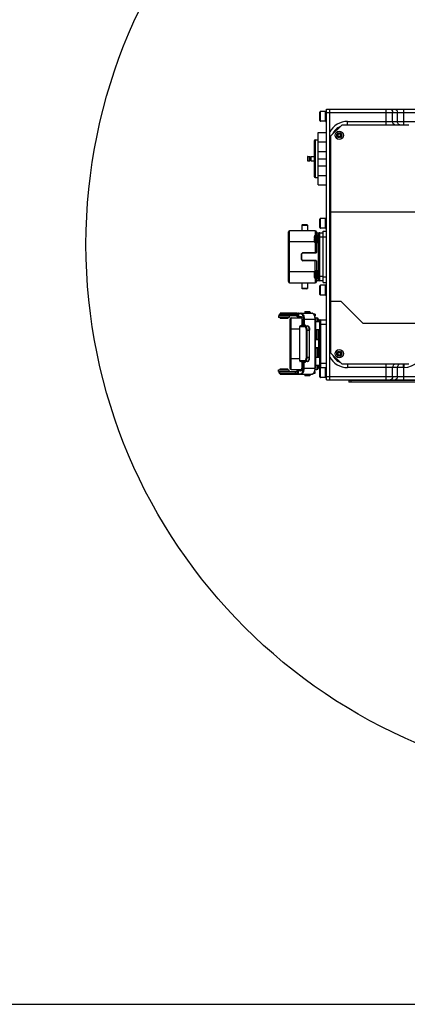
# Model space of a CAD drawing. Header units: millimetres. Extents: x 0 to 5940, y 0 to 4200.
# Tile 24 of 87: x 2174 to 2521, y 0 to 884. Entities that reach past the tile are written whole.
import ezdxf

# ---------------------------------------------------------------- set-up
doc = ezdxf.new("R2010")
doc.units = ezdxf.units.MM
doc.header["$LTSCALE"] = 326.7
doc.layers.get('0').update_dxf_attribs({"linetype": 'CONTINUOUS'})
for name, color, linetype in [('304103000015DXF_CONTINUOUS_LINE', 7, 'CONTINUOUS'), ('304105000112DXF_CONTINUOUS_LINE', 7, 'CONTINUOUS'), ('304105000157DXF_CONTINUOUS_LINE', 7, 'CONTINUOUS'), ('304106000002DXF_CONTINUOUS_LINE', 7, 'CONTINUOUS'), ('304110000210DXF_CONTINUOUS_LINE', 7, 'CONTINUOUS'), ('304110000234DXF_CONTINUOUS_LINE', 7, 'CONTINUOUS'), ('304112000076DXF_CONTINUOUS_LINE', 7, 'CONTINUOUS'), ('304204000093DXF_CONTINUOUS_LINE', 7, 'CONTINUOUS'), ('501023000017DXF_CONTINUOUS_LINE', 7, 'CONTINUOUS'), ('501023000069DXF_CONTINUOUS_LINE', 7, 'CONTINUOUS'), ('501024000002DXF_CONTINUOUS_LINE', 7, 'CONTINUOUS'), ('604006000002DXF_CONTINUOUS_LINE', 7, 'CONTINUOUS'), ('627001000012DXF_CONTINUOUS_LINE', 7, 'CONTINUOUS'), ('LAY0001', 7, 'CONTINUOUS'), ('RB15-1-B-JSZL_DXF_FORMAT', 7, 'CONTINUOUS')]:
    doc.layers.add(name, color=color, linetype=linetype)

msp = doc.modelspace()

# ---------------------------------------------------------------- linework, layer by layer
at = {"color": 2, "linetype": 'Continuous'}
msp.add_circle((2718.902, 681.882), 486, dxfattribs=at)
at = {"layer": '304103000015DXF_CONTINUOUS_LINE', "color": 7, "linetype": 'Continuous'}
for p, q in [((2451.402, 560.382), (2451.402, 803.382)), ((2451.402, 803.382), (2605.412, 803.382)), ((2451.402, 560.382), (2544.921, 560.382))]:
    msp.add_line(p, q, dxfattribs=at)
at = {"layer": '304103000015DXF_CONTINUOUS_LINE', "color": 9, "linetype": 'Continuous'}
for p, q in [((2451.402, 800.382), (2605.146, 800.382)), ((2502.088, 789.382), (2502.088, 803.382)), ((2507.745, 792.382), (2507.745, 800.382)), ((2512.059, 792.382), (2512.059, 800.382)), ((2517.716, 789.382), (2517.716, 803.382)), ((2467.402, 789.382), (2467.402, 792.382)), ((2467.402, 792.382), (2567.206, 792.382)), ((2452.402, 774.381), (2451.402, 774.381)), ((2452.402, 589.382), (2451.402, 589.382)), ((2467.402, 574.382), (2467.402, 571.382)), ((2502.088, 560.382), (2502.088, 574.382)), ((2517.663, 574.384), (2517.716, 571.384)), ((2517.214, 571.382), (2467.402, 571.382)), ((2507.745, 563.382), (2507.745, 571.382)), ((2512.059, 563.382), (2512.059, 571.382)), ((2517.716, 560.382), (2517.716, 571.384)), ((2451.402, 563.382), (2547.817, 563.382))]:
    msp.add_line(p, q, dxfattribs=at)
msp.add_lwpolyline([(2452.402, 774.381), (2452.285, 774.382), (2451.402, 774.381)], dxfattribs=at)
for centre, radius, start, end in [((2467.402, 774.382), 18, 90, 152.736334), ((2517.402, 589.382), 18, 270.998616, 360), ((2467.402, 589.382), 18, 207.263658, 270), ((2517.214, 617.451), 46.07, 269.999946, 270.624199)]:
    msp.add_arc(centre, radius, start, end, dxfattribs=at)
at = {"layer": '304103000015DXF_CONTINUOUS_LINE', "color": 7, "linetype": 'Continuous'}
for centre, start, end in [((2467.402, 774.382), 115.572008, 154.428305), ((2467.402, 589.382), 205.572008, 244.428305)]:
    msp.add_arc(centre, 15, start, end, dxfattribs=at)
at = {"layer": '304103000015DXF_CONTINUOUS_LINE', "color": 9, "linetype": 'Continuous'}
for points, knots in [([(2505.624, 803.382), (2506.203, 803.382), (2507.465, 802.489), (2507.745, 801.118), (2507.745, 800.382)], [0, 0, 0, 0, 0.4402325, 1, 1, 1, 1]), ([(2509.937, 803.382), (2510.517, 803.382), (2511.778, 802.489), (2512.059, 801.118), (2512.059, 800.382)], [0, 0, 0, 0, 0.4402325, 1, 1, 1, 1]), ([(2509.866, 789.382), (2509.287, 789.382), (2508.025, 790.274), (2507.745, 791.645), (2507.745, 792.382)], [0, 0, 0, 0, 0.4402325, 1, 1, 1, 1]), ([(2514.18, 789.382), (2513.601, 789.382), (2512.339, 790.274), (2512.059, 791.645), (2512.059, 792.382)], [0, 0, 0, 0, 0.4402325, 1, 1, 1, 1]), ([(2509.866, 574.382), (2509.287, 574.382), (2508.025, 573.489), (2507.745, 572.118), (2507.745, 571.382)], [0, 0, 0, 0, 0.4402325, 1, 1, 1, 1]), ([(2514.18, 574.382), (2513.601, 574.382), (2512.339, 573.489), (2512.059, 572.118), (2512.059, 571.382)], [0, 0, 0, 0, 0.4402325, 1, 1, 1, 1]), ([(2517.402, 574.382), (2517.379, 574.382), (2517.353, 574.272), (2517.339, 574.211), (2517.33, 574.153)], [0, 0, 0, 0, 0.2821273, 1, 1, 1, 1]), ([(2517.33, 574.153), (2517.307, 574.003), (2517.226, 573.081), (2517.214, 572.155), (2517.214, 571.382)], [0, 0, 0, 0, 0.164047, 1, 1, 1, 1]), ([(2507.745, 563.382), (2507.745, 562.645), (2507.465, 561.274), (2506.203, 560.382), (2505.624, 560.382)], [0, 0, 0, 0, 0.5597675, 1, 1, 1, 1]), ([(2512.059, 563.382), (2512.059, 562.645), (2511.778, 561.274), (2510.517, 560.382), (2509.937, 560.382)], [0, 0, 0, 0, 0.5597675, 1, 1, 1, 1])]:
    msp.add_open_spline(points, degree=3, knots=knots, dxfattribs=at)
at = {"layer": '304105000112DXF_CONTINUOUS_LINE', "color": 7, "linetype": 'Continuous'}
for p, q in [((2452.402, 779.382), (2462.402, 789.382)), ((2462.402, 789.382), (2522.402, 789.382)), ((2452.402, 584.382), (2452.402, 779.382)), ((2462.402, 574.382), (2452.402, 584.382)), ((2522.402, 574.382), (2462.402, 574.382))]:
    msp.add_line(p, q, dxfattribs=at)
at = {"layer": '304105000157DXF_CONTINUOUS_LINE', "color": 7, "linetype": 'Continuous'}
for p, q in [((2448.402, 560.382), (2448.402, 803.382)), ((2448.402, 803.382), (2451.402, 803.382)), ((2451.402, 782.628), (2451.402, 803.382)), ((2451.402, 560.382), (2451.402, 581.135)), ((2448.402, 560.382), (2451.402, 560.382))]:
    msp.add_line(p, q, dxfattribs=at)
at = {"layer": '304105000157DXF_CONTINUOUS_LINE', "color": 9, "linetype": 'Continuous'}
for p, q in [((2448.402, 800.382), (2451.402, 800.382)), ((2448.402, 563.382), (2451.402, 563.382))]:
    msp.add_line(p, q, dxfattribs=at)
at = {"layer": '304106000002DXF_CONTINUOUS_LINE', "color": 7, "linetype": 'Continuous'}
for p, q in [((2414.402, 648.632), (2414.402, 693.132)), ((2438.402, 694.132), (2415.402, 694.132)), ((2439.402, 693.132), (2439.402, 690.382)), ((2439.402, 683.382), (2439.402, 674.582)), ((2426.402, 668.382), (2426.402, 673.382)), ((2427.402, 674.382), (2439.202, 674.382)), ((2439.202, 667.382), (2427.402, 667.382)), ((2439.402, 667.182), (2439.402, 658.382)), ((2415.402, 647.632), (2438.402, 647.632)), ((2439.402, 651.382), (2439.402, 648.632)), ((2415.902, 570.632), (2415.902, 615.132)), ((2416.902, 616.132), (2426.314, 616.132)), ((2438.213, 616.132), (2439.902, 616.132)), ((2440.902, 615.132), (2440.902, 612.382)), ((2440.902, 605.382), (2440.902, 596.582)), ((2440.702, 596.382), (2438.291, 596.382)), ((2438.291, 589.382), (2440.702, 589.382)), ((2440.902, 589.182), (2440.902, 580.382)), ((2416.902, 569.632), (2426.314, 569.632)), ((2438.213, 569.632), (2439.902, 569.632)), ((2440.902, 573.382), (2440.902, 570.632))]:
    msp.add_line(p, q, dxfattribs=at)
at = {"layer": '304106000002DXF_CONTINUOUS_LINE', "color": 9, "linetype": 'Continuous'}
for p, q in [((2415.402, 647.632), (2415.402, 694.132)), ((2438.402, 694.132), (2438.402, 690.382)), ((2437.713, 684.132), (2414.402, 684.132)), ((2438.402, 683.382), (2438.402, 674.382)), ((2426.202, 668.382), (2426.202, 673.382)), ((2426.202, 673.382), (2426.402, 673.382)), ((2427.402, 674.582), (2427.402, 674.382)), ((2427.402, 674.582), (2439.402, 674.582)), ((2426.202, 668.382), (2426.402, 668.382)), ((2427.402, 667.182), (2427.402, 667.382)), ((2439.402, 667.182), (2427.402, 667.182)), ((2438.402, 658.382), (2438.402, 667.382)), ((2414.402, 657.632), (2437.713, 657.632)), ((2438.402, 651.382), (2438.402, 647.632)), ((2416.902, 569.632), (2416.902, 616.132)), ((2439.902, 616.132), (2439.902, 612.382)), ((2415.902, 606.132), (2424.528, 606.132)), ((2438.291, 606.132), (2438.402, 606.132)), ((2439.902, 596.382), (2439.902, 605.382)), ((2440.902, 596.582), (2438.291, 596.582)), ((2438.291, 589.182), (2440.902, 589.182)), ((2439.902, 589.382), (2439.902, 580.382)), ((2415.902, 579.632), (2424.528, 579.632)), ((2438.291, 579.632), (2438.402, 579.632)), ((2439.902, 573.382), (2439.902, 569.632))]:
    msp.add_line(p, q, dxfattribs=at)
at = {"layer": '304106000002DXF_CONTINUOUS_LINE', "color": 7, "linetype": 'Continuous'}
for centre, radius, start, end in [((2415.402, 693.132), 1, 90, 180), ((2438.402, 693.132), 1, 0, 90), ((2427.402, 673.382), 1, 90, 180), ((2439.202, 674.582), 0.2, 270, 360), ((2427.402, 668.382), 1, 180, 270), ((2439.202, 667.182), 0.2, 0, 90), ((2415.402, 648.632), 1, 180, 270), ((2438.402, 648.632), 1, 270, 360), ((2416.902, 615.132), 1, 90, 180), ((2439.902, 615.132), 1, 0, 90), ((2440.702, 596.582), 0.2, 270, 360), ((2440.702, 589.182), 0.2, 0, 90), ((2416.902, 570.632), 1, 180, 270), ((2439.902, 570.632), 1, 270, 360)]:
    msp.add_arc(centre, radius, start, end, dxfattribs=at)
at = {"layer": '304106000002DXF_CONTINUOUS_LINE', "color": 9, "linetype": 'Continuous'}
for centre, start, end in [((2427.402, 673.382), 90, 180), ((2427.402, 668.382), 180, 270)]:
    msp.add_arc(centre, 1.2, start, end, dxfattribs=at)
at = {"layer": '304110000210DXF_CONTINUOUS_LINE', "color": 7, "linetype": 'Continuous'}
for p, q in [((2437.402, 774.882), (2437.402, 742.882)), ((2438.402, 775.882), (2440.902, 775.882)), ((2431.402, 760.382), (2431.402, 757.382)), ((2431.902, 760.882), (2433.402, 760.882)), ((2433.402, 756.882), (2433.402, 760.882)), ((2434.402, 760.382), (2433.402, 760.382)), ((2434.402, 760.882), (2434.402, 756.882)), ((2434.402, 760.882), (2437.402, 760.882)), ((2431.902, 756.882), (2433.402, 756.882)), ((2434.402, 757.382), (2433.402, 757.382)), ((2434.402, 756.882), (2437.402, 756.882)), ((2438.402, 741.882), (2440.902, 741.882))]:
    msp.add_line(p, q, dxfattribs=at)
at = {"layer": '304110000210DXF_CONTINUOUS_LINE', "color": 9, "linetype": 'Continuous'}
for p, q in [((2438.402, 775.882), (2438.402, 741.882)), ((2431.902, 760.882), (2431.902, 756.882))]:
    msp.add_line(p, q, dxfattribs=at)
at = {"layer": '304110000210DXF_CONTINUOUS_LINE', "color": 7, "linetype": 'Continuous'}
for centre, radius, start, end in [((2438.402, 774.882), 1, 90, 180), ((2431.902, 760.382), 0.5, 90, 180), ((2431.902, 757.382), 0.5, 180, 270), ((2438.402, 742.882), 1, 180, 270)]:
    msp.add_arc(centre, radius, start, end, dxfattribs=at)
at = {"layer": '304110000234DXF_CONTINUOUS_LINE', "color": 7, "linetype": 'Continuous'}
for p, q in [((2426.902, 699.732), (2426.402, 699.231)), ((2426.402, 699.232), (2431.402, 699.232)), ((2426.402, 699.231), (2426.402, 694.132)), ((2426.902, 699.732), (2430.902, 699.732)), ((2430.902, 699.732), (2431.402, 699.231)), ((2431.402, 699.231), (2431.402, 694.132)), ((2437.627, 689.453), (2437.578, 689.282)), ((2437.578, 689.282), (2437.599, 689.282)), ((2439.802, 690.382), (2438.873, 690.382)), ((2439.402, 692.382), (2445.402, 692.382)), ((2441.102, 683.382), (2441.102, 690.382)), ((2441.902, 690.382), (2441.102, 690.382)), ((2441.902, 649.882), (2441.902, 691.882)), ((2445.402, 647.882), (2445.402, 693.882)), ((2445.402, 693.882), (2448.402, 693.882)), ((2437.292, 687.482), (2437.599, 687.482)), ((2437.599, 686.282), (2437.292, 686.282)), ((2437.627, 684.31), (2437.578, 684.482)), ((2437.599, 684.482), (2437.578, 684.482)), ((2439.802, 683.382), (2438.873, 683.382)), ((2441.902, 683.382), (2441.102, 683.382)), ((2437.292, 655.482), (2437.599, 655.482)), ((2437.599, 654.282), (2437.292, 654.282)), ((2437.578, 657.282), (2437.627, 657.453)), ((2437.578, 657.282), (2437.599, 657.282)), ((2438.873, 658.382), (2439.802, 658.382)), ((2441.102, 651.382), (2441.102, 658.382)), ((2441.902, 658.382), (2441.102, 658.382)), ((2426.402, 647.632), (2426.402, 642.532)), ((2431.402, 647.632), (2431.402, 642.532)), ((2437.578, 652.482), (2437.627, 652.31)), ((2437.599, 652.482), (2437.578, 652.482)), ((2438.873, 651.382), (2439.802, 651.382)), ((2445.402, 649.382), (2439.402, 649.382)), ((2441.902, 651.382), (2441.102, 651.382)), ((2445.402, 647.882), (2448.402, 647.882)), ((2426.902, 642.032), (2426.402, 642.532)), ((2431.402, 642.532), (2426.402, 642.532)), ((2430.902, 642.032), (2426.902, 642.032)), ((2430.902, 642.032), (2431.402, 642.532))]:
    msp.add_line(p, q, dxfattribs=at)
at = {"layer": '304110000234DXF_CONTINUOUS_LINE', "color": 9, "linetype": 'Continuous'}
for p, q in [((2437.627, 689.453), (2437.627, 684.31)), ((2438.873, 690.382), (2438.873, 683.382)), ((2439.802, 690.382), (2439.802, 683.382)), ((2441.402, 690.382), (2441.402, 691.458)), ((2442.402, 649.382), (2442.402, 692.382)), ((2441.402, 658.382), (2441.402, 683.382)), ((2445.402, 688.382), (2441.902, 688.382)), ((2445.402, 688.882), (2448.402, 688.882)), ((2437.627, 652.31), (2437.627, 657.453)), ((2438.873, 651.382), (2438.873, 658.382)), ((2439.802, 651.382), (2439.802, 658.382)), ((2441.402, 650.305), (2441.402, 651.382)), ((2441.902, 653.382), (2445.402, 653.382)), ((2445.402, 652.882), (2448.402, 652.882))]:
    msp.add_line(p, q, dxfattribs=at)
at = {"layer": '304110000234DXF_CONTINUOUS_LINE', "color": 7, "linetype": 'Continuous'}
for centre, radius, start, end in [((2446.252, 686.882), 8.98, 164.49864, 176.168911), ((2438.873, 689.082), 1.3, 139.037506, 163.39845), ((2442.402, 691.882), 0.5, 90, 180), ((2446.252, 686.882), 8.98, 183.831089, 195.50136), ((2446.252, 686.882), 8.674, 176.033601, 183.966399), ((2438.873, 684.682), 1.3, 196.60155, 220.962494), ((2446.252, 654.882), 8.98, 164.49864, 176.168911), ((2446.252, 654.882), 8.98, 183.831089, 195.50136), ((2446.252, 654.882), 8.674, 176.033601, 183.966399), ((2438.873, 657.082), 1.3, 139.037528, 163.39845), ((2438.873, 652.682), 1.3, 196.60155, 220.962472), ((2442.402, 649.882), 0.5, 180, 270)]:
    msp.add_arc(centre, radius, start, end, dxfattribs=at)
at = {"layer": '304110000234DXF_CONTINUOUS_LINE', "color": 9, "linetype": 'Continuous'}
for points, knots in [([(2441.402, 691.458), (2441.402, 691.529), (2441.432, 691.78), (2441.578, 692.009), (2441.714, 692.129)], [0, 0, 0, 0, 0.2787855, 1, 1, 1, 1]), ([(2441.902, 691.882), (2441.902, 691.771), (2441.775, 691.532), (2441.527, 691.458), (2441.402, 691.458)], [0, 0, 0, 0, 0.4706394, 1, 1, 1, 1]), ([(2441.712, 649.636), (2441.668, 649.675), (2441.496, 649.855), (2441.402, 650.113), (2441.402, 650.305)], [0, 0, 0, 0, 0.2327416, 1, 1, 1, 1]), ([(2441.902, 649.882), (2441.902, 649.993), (2441.775, 650.231), (2441.527, 650.305), (2441.402, 650.305)], [0, 0, 0, 0, 0.4706398, 1, 1, 1, 1])]:
    msp.add_open_spline(points, degree=3, knots=knots, dxfattribs=at)
for points in [[(2441.714, 692.129), (2441.898, 692.289), (2442.158, 692.382), (2442.402, 692.382)], [(2442.402, 649.382), (2442.157, 649.382), (2441.896, 649.474), (2441.712, 649.636)]]:
    msp.add_open_spline(points, degree=3, dxfattribs=at)
at = {"layer": '304112000076DXF_CONTINUOUS_LINE', "color": 7, "linetype": 'Continuous'}
for p, q in [((2468.402, 559.882), (2468.402, 558.382)), ((2543.402, 559.882), (2468.402, 559.882)), ((2542.99, 558.382), (2468.402, 558.382))]:
    msp.add_line(p, q, dxfattribs=at)
at = {"layer": '304112000076DXF_CONTINUOUS_LINE', "color": 9, "linetype": 'Continuous'}
msp.add_line((2470.402, 559.882), (2470.402, 558.382), dxfattribs=at)
at = {"layer": '304204000093DXF_CONTINUOUS_LINE', "color": 7, "linetype": 'Continuous'}
for p, q in [((2405.949, 619.382), (2405.949, 617.882)), ((2405.95, 619.382), (2422.14, 619.382)), ((2406.849, 620.382), (2406.849, 619.382)), ((2407.671, 620.382), (2406.85, 620.382)), ((2422.2, 620.382), (2407.671, 620.382)), ((2422.14, 619.882), (2422.14, 617.382)), ((2422.2, 620.382), (2435.291, 620.382)), ((2429.002, 621.182), (2429.002, 620.382)), ((2429.502, 621.682), (2433.302, 621.682)), ((2433.802, 621.182), (2433.802, 620.382)), ((2435.897, 620.382), (2435.291, 620.382)), ((2435.901, 620.382), (2435.897, 620.382)), ((2435.902, 620.382), (2435.902, 620.265)), ((2438.427, 619.382), (2437.017, 619.382)), ((2438.428, 619.382), (2438.428, 617.882)), ((2405.599, 617.882), (2405.599, 616.382)), ((2420.562, 617.882), (2405.599, 617.882)), ((2415.099, 616.382), (2405.599, 616.382)), ((2406.849, 616.382), (2406.849, 615.382)), ((2413.849, 615.382), (2406.849, 615.382)), ((2413.849, 616.382), (2413.849, 615.382)), ((2415.099, 617.882), (2415.099, 616.382)), ((2422.14, 617.882), (2420.562, 617.882)), ((2422.2, 616.882), (2425.764, 616.882)), ((2426.514, 614.882), (2426.514, 609.882)), ((2438.427, 617.882), (2437.8, 617.882)), ((2438.291, 614.882), (2438.291, 570.882)), ((2440.902, 614.382), (2448.402, 614.382)), ((2442.402, 572.382), (2442.402, 613.382)), ((2424.528, 577.382), (2424.528, 608.382)), ((2425.028, 608.882), (2431.42, 608.882)), ((2433.399, 580.882), (2433.399, 604.882)), ((2431.42, 576.882), (2425.028, 576.882)), ((2426.514, 575.882), (2426.514, 570.882)), ((2405.599, 567.882), (2405.599, 569.382)), ((2405.599, 569.382), (2415.099, 569.382)), ((2405.6, 567.882), (2420.562, 567.882)), ((2405.949, 566.382), (2405.949, 567.882)), ((2405.95, 566.382), (2406.344, 566.382)), ((2406.344, 566.382), (2422.14, 566.382)), ((2406.849, 569.382), (2406.849, 570.382)), ((2406.849, 565.382), (2406.849, 566.382)), ((2406.85, 570.382), (2413.849, 570.382)), ((2413.849, 569.382), (2413.849, 570.382)), ((2415.099, 567.882), (2415.099, 569.382)), ((2420.562, 567.882), (2422.14, 567.882)), ((2422.14, 568.382), (2422.14, 565.882)), ((2425.764, 568.882), (2422.2, 568.882)), ((2437.017, 566.382), (2438.427, 566.382)), ((2437.8, 567.882), (2438.427, 567.882)), ((2438.428, 566.382), (2438.428, 567.882)), ((2440.902, 571.382), (2448.402, 571.382)), ((2406.85, 565.382), (2435.901, 565.382)), ((2429.002, 565.382), (2429.002, 564.582)), ((2433.302, 564.082), (2429.502, 564.082)), ((2433.802, 565.382), (2433.802, 564.582)), ((2435.902, 565.382), (2435.902, 565.499))]:
    msp.add_line(p, q, dxfattribs=at)
at = {"layer": '304204000093DXF_CONTINUOUS_LINE', "color": 9, "linetype": 'Continuous'}
for p, q in [((2406.344, 617.882), (2406.344, 619.382)), ((2407.671, 619.382), (2407.671, 620.382)), ((2420.562, 619.382), (2420.562, 617.882)), ((2422.14, 619.882), (2425.331, 619.882)), ((2423.367, 619.882), (2423.367, 617.382)), ((2429.002, 621.182), (2433.802, 621.182)), ((2435.897, 620.265), (2435.897, 620.382)), ((2422.14, 617.382), (2425.331, 617.382)), ((2426.581, 614.882), (2426.514, 614.882)), ((2426.514, 609.882), (2429.409, 609.882)), ((2426.581, 614.882), (2426.581, 609.882)), ((2427.831, 614.882), (2427.831, 609.882)), ((2427.831, 614.882), (2438.291, 614.882)), ((2428.514, 614.882), (2428.514, 609.882)), ((2429.409, 609.882), (2429.409, 608.882)), ((2438.041, 614.882), (2438.041, 570.882)), ((2441.402, 614.382), (2441.402, 612.382)), ((2442.402, 610.382), (2448.402, 610.382)), ((2443.402, 571.382), (2443.402, 614.382)), ((2424.528, 608.382), (2428.701, 608.382)), ((2424.669, 577.382), (2424.669, 608.382)), ((2430.18, 604.882), (2430.18, 580.882)), ((2430.18, 604.882), (2433.399, 604.882)), ((2430.845, 604.882), (2430.845, 580.882)), ((2433.111, 580.882), (2433.111, 604.882)), ((2441.402, 605.382), (2441.402, 580.382)), ((2428.701, 577.382), (2424.528, 577.382)), ((2429.409, 575.882), (2426.514, 575.882)), ((2426.581, 575.882), (2426.581, 570.882)), ((2427.831, 570.882), (2427.831, 575.882)), ((2428.514, 570.882), (2428.514, 575.882)), ((2429.409, 576.882), (2429.409, 575.882)), ((2430.18, 580.882), (2433.399, 580.882)), ((2442.402, 575.382), (2448.402, 575.382)), ((2406.344, 567.882), (2406.344, 566.382)), ((2407.671, 566.382), (2407.671, 565.382)), ((2420.562, 566.382), (2420.562, 567.882)), ((2425.331, 568.382), (2422.14, 568.382)), ((2422.14, 565.882), (2425.331, 565.882)), ((2423.367, 565.882), (2423.367, 568.382)), ((2426.581, 570.882), (2426.514, 570.882)), ((2427.831, 570.882), (2438.291, 570.882)), ((2441.402, 573.382), (2441.402, 571.382)), ((2433.802, 564.582), (2429.002, 564.582)), ((2435.897, 565.498), (2435.897, 565.382))]:
    msp.add_line(p, q, dxfattribs=at)
at = {"layer": '304204000093DXF_CONTINUOUS_LINE', "color": 7, "linetype": 'Continuous'}
for centre, radius, start, end in [((2429.502, 621.182), 0.5, 90, 180), ((2433.302, 621.182), 0.5, 0, 90), ((2425.294, 609.881), 1.221, 345.625977, 0.014919), ((2443.402, 613.382), 1, 90, 180), ((2425.028, 608.382), 0.5, 90, 180), ((2425.028, 577.382), 0.5, 180, 270), ((2443.402, 572.382), 1, 180, 270), ((2429.502, 564.582), 0.5, 180, 270), ((2433.302, 564.582), 0.5, 270, 360)]:
    msp.add_arc(centre, radius, start, end, dxfattribs=at)
at = {"layer": '304204000093DXF_CONTINUOUS_LINE', "color": 9, "linetype": 'Continuous'}
for centre, radius, start, end in [((2424.879, 616.114), 1.425, 39.683316, 42.778081), ((2425.434, 609.882), 1.147, 344.377401, 0.002123), ((2431.116, 608.279), 2.24, 162.94077, 164.418369), ((2431.112, 577.483), 2.236, 195.592941, 197.033872), ((2424.879, 569.649), 1.425, 317.222115, 320.316919)]:
    msp.add_arc(centre, radius, start, end, dxfattribs=at)
at = {"layer": '304204000093DXF_CONTINUOUS_LINE', "color": 7, "linetype": 'Continuous'}
for points, knots in [([(2422.14, 619.882), (2422.14, 620.005), (2422.145, 620.176), (2422.172, 620.32), (2422.187, 620.382), (2422.2, 620.382)], [0, 0, 0, 0, 0.7261214, 0.9228564, 1, 1, 1, 1]), ([(2435.291, 620.382), (2435.733, 620.382), (2436.693, 619.966), (2437.603, 618.629), (2438.166, 616.882), (2438.291, 615.569), (2438.291, 614.882)], [0, 0, 0, 0, 0.1955099, 0.4230215, 0.6962473, 1, 1, 1, 1]), ([(2422.2, 616.882), (2422.187, 616.882), (2422.172, 616.943), (2422.145, 617.087), (2422.14, 617.258), (2422.14, 617.382)], [0, 0, 0, 0, 0.077146, 0.2738854, 1, 1, 1, 1]), ([(2425.764, 616.882), (2425.825, 616.882), (2426.025, 616.744), (2426.408, 616.111), (2426.514, 615.401), (2426.514, 614.882)], [0, 0, 0, 0, 0.0816124, 0.2987247, 1, 1, 1, 1]), ([(2425.715, 608.882), (2425.878, 608.882), (2426.244, 609.04), (2426.426, 609.384), (2426.476, 609.578)], [0, 0, 0, 0, 0.4468443, 1, 1, 1, 1]), ([(2431.42, 608.882), (2431.737, 608.882), (2432.318, 608.596), (2432.821, 607.853), (2433.285, 606.64), (2433.399, 605.601), (2433.399, 604.882)], [0, 0, 0, 0, 0.1970921, 0.361537, 0.5525747, 1, 1, 1, 1]), ([(2425.715, 576.882), (2425.918, 576.882), (2426.376, 576.624), (2426.514, 576.139), (2426.514, 575.882)], [0, 0, 0, 0, 0.4404722, 1, 1, 1, 1]), ([(2431.42, 576.882), (2431.737, 576.882), (2432.318, 577.167), (2432.821, 577.91), (2433.285, 579.123), (2433.399, 580.162), (2433.399, 580.882)], [0, 0, 0, 0, 0.1970921, 0.361537, 0.5525747, 1, 1, 1, 1]), ([(2422.14, 568.382), (2422.14, 568.505), (2422.145, 568.676), (2422.172, 568.82), (2422.187, 568.882), (2422.2, 568.882)], [0, 0, 0, 0, 0.7261146, 0.922854, 1, 1, 1, 1]), ([(2422.2, 565.382), (2422.187, 565.382), (2422.172, 565.443), (2422.145, 565.587), (2422.14, 565.758), (2422.14, 565.882)], [0, 0, 0, 0, 0.0771436, 0.2738786, 1, 1, 1, 1]), ([(2425.764, 568.882), (2425.825, 568.882), (2426.025, 569.019), (2426.408, 569.652), (2426.514, 570.362), (2426.514, 570.882)], [0, 0, 0, 0, 0.0816124, 0.2987247, 1, 1, 1, 1]), ([(2435.291, 565.382), (2435.733, 565.382), (2436.693, 565.797), (2437.603, 567.134), (2438.166, 568.882), (2438.291, 570.194), (2438.291, 570.882)], [0, 0, 0, 0, 0.1955099, 0.4230215, 0.6962473, 1, 1, 1, 1])]:
    msp.add_open_spline(points, degree=3, knots=knots, dxfattribs=at)
at = {"layer": '304204000093DXF_CONTINUOUS_LINE', "color": 9, "linetype": 'Continuous'}
for points, knots in [([(2423.8, 620.382), (2423.687, 620.382), (2423.444, 620.257), (2423.367, 620.007), (2423.367, 619.882)], [0, 0, 0, 0, 0.4746814, 1, 1, 1, 1]), ([(2425.764, 620.382), (2425.651, 620.382), (2425.409, 620.257), (2425.331, 620.007), (2425.331, 619.882)], [0, 0, 0, 0, 0.4746814, 1, 1, 1, 1]), ([(2425.331, 619.882), (2425.675, 619.882), (2426.459, 619.508), (2427.215, 618.335), (2427.719, 616.739), (2427.831, 615.523), (2427.831, 614.882)], [0, 0, 0, 0, 0.1711389, 0.3961415, 0.6803964, 1, 1, 1, 1]), ([(2425.764, 620.382), (2426.142, 620.382), (2427.005, 619.97), (2427.836, 618.68), (2428.391, 616.924), (2428.514, 615.587), (2428.514, 614.882)], [0, 0, 0, 0, 0.1711411, 0.3961414, 0.6803928, 1, 1, 1, 1]), ([(2435.291, 620.382), (2435.668, 620.382), (2436.531, 619.97), (2437.363, 618.68), (2437.917, 616.924), (2438.041, 615.587), (2438.041, 614.882)], [0, 0, 0, 0, 0.1711411, 0.3961414, 0.6803928, 1, 1, 1, 1]), ([(2423.367, 617.382), (2423.367, 617.256), (2423.444, 617.006), (2423.687, 616.882), (2423.8, 616.882)], [0, 0, 0, 0, 0.5253186, 1, 1, 1, 1]), ([(2425.331, 617.382), (2425.331, 617.256), (2425.409, 617.006), (2425.651, 616.882), (2425.764, 616.882)], [0, 0, 0, 0, 0.5253186, 1, 1, 1, 1]), ([(2425.331, 617.382), (2425.383, 617.382), (2425.61, 617.353), (2425.807, 617.209), (2425.925, 617.081)], [0, 0, 0, 0, 0.2293981, 1, 1, 1, 1]), ([(2426.07, 616.898), (2426.155, 616.774), (2426.478, 616.149), (2426.581, 615.43), (2426.581, 614.882)], [0, 0, 0, 0, 0.2157803, 1, 1, 1, 1]), ([(2426.965, 608.882), (2427.192, 608.882), (2427.677, 609.13), (2427.831, 609.631), (2427.831, 609.882)], [0, 0, 0, 0, 0.4746843, 1, 1, 1, 1]), ([(2428.652, 609.193), (2428.629, 609.241), (2428.545, 609.461), (2428.514, 609.7), (2428.514, 609.882)], [0, 0, 0, 0, 0.2272002, 1, 1, 1, 1]), ([(2428.652, 609.193), (2428.699, 609.25), (2428.932, 609.5), (2429.197, 609.718), (2429.409, 609.882)], [0, 0, 0, 0, 0.2163266, 1, 1, 1, 1]), ([(2428.975, 608.936), (2428.998, 609.013), (2429.116, 609.34), (2429.275, 609.65), (2429.409, 609.882)], [0, 0, 0, 0, 0.2315991, 1, 1, 1, 1]), ([(2442.402, 613.382), (2442.402, 613.519), (2442.238, 613.997), (2441.759, 614.382), (2441.402, 614.382)], [0, 0, 0, 0, 0.2785261, 1, 1, 1, 1]), ([(2426.539, 609.573), (2426.486, 609.383), (2426.282, 609.033), (2425.897, 608.882), (2425.715, 608.882)], [0, 0, 0, 0, 0.52074, 1, 1, 1, 1]), ([(2428.553, 608.882), (2428.52, 608.884), (2428.441, 608.9), (2428.444, 608.983), (2428.456, 609.011)], [0, 0, 0, 0, 0.5199046, 1, 1, 1, 1]), ([(2429.154, 608.882), (2429.037, 608.882), (2428.787, 608.763), (2428.701, 608.507), (2428.701, 608.382)], [0, 0, 0, 0, 0.4826444, 1, 1, 1, 1]), ([(2428.701, 608.382), (2429.189, 608.382), (2429.812, 607.412), (2430.103, 606.189), (2430.18, 605.33), (2430.18, 604.882)], [0, 0, 0, 0, 0.3671852, 0.6629872, 1, 1, 1, 1]), ([(2429.154, 608.882), (2429.712, 608.882), (2430.423, 607.774), (2430.757, 606.376), (2430.845, 605.394), (2430.845, 604.882)], [0, 0, 0, 0, 0.3671852, 0.662981, 1, 1, 1, 1]), ([(2433.111, 604.882), (2433.111, 605.394), (2433.022, 606.376), (2432.689, 607.774), (2431.978, 608.882), (2431.42, 608.882)], [0, 0, 0, 0, 0.337019, 0.6328148, 1, 1, 1, 1]), ([(2425.715, 576.882), (2425.942, 576.882), (2426.427, 576.633), (2426.581, 576.132), (2426.581, 575.882)], [0, 0, 0, 0, 0.4746843, 1, 1, 1, 1]), ([(2426.965, 576.882), (2427.192, 576.882), (2427.677, 576.633), (2427.831, 576.132), (2427.831, 575.882)], [0, 0, 0, 0, 0.4746843, 1, 1, 1, 1]), ([(2428.652, 576.57), (2428.605, 576.594), (2428.526, 576.649), (2428.44, 576.745), (2428.45, 576.866), (2428.521, 576.879), (2428.553, 576.881)], [0, 0, 0, 0, 0.3404524, 0.6187382, 0.7959853, 1, 1, 1, 1]), ([(2428.652, 576.57), (2428.629, 576.522), (2428.545, 576.302), (2428.514, 576.063), (2428.514, 575.882)], [0, 0, 0, 0, 0.2272003, 1, 1, 1, 1]), ([(2429.409, 575.882), (2429.333, 575.94), (2429.067, 576.153), (2428.809, 576.38), (2428.652, 576.57)], [0, 0, 0, 0, 0.2782197, 1, 1, 1, 1]), ([(2430.18, 580.882), (2430.18, 580.434), (2430.103, 579.574), (2429.812, 578.351), (2429.189, 577.382), (2428.701, 577.382)], [0, 0, 0, 0, 0.3370128, 0.6328148, 1, 1, 1, 1]), ([(2429.154, 576.882), (2429.037, 576.882), (2428.787, 577), (2428.701, 577.256), (2428.701, 577.382)], [0, 0, 0, 0, 0.4826444, 1, 1, 1, 1]), ([(2429.409, 575.882), (2429.363, 575.962), (2429.195, 576.266), (2429.049, 576.584), (2428.974, 576.828)], [0, 0, 0, 0, 0.2655973, 1, 1, 1, 1]), ([(2430.845, 580.882), (2430.845, 580.369), (2430.757, 579.387), (2430.423, 577.99), (2429.712, 576.882), (2429.154, 576.882)], [0, 0, 0, 0, 0.337019, 0.6328148, 1, 1, 1, 1]), ([(2431.42, 576.882), (2431.978, 576.882), (2432.689, 577.99), (2433.022, 579.387), (2433.111, 580.369), (2433.111, 580.882)], [0, 0, 0, 0, 0.3671852, 0.662981, 1, 1, 1, 1]), ([(2423.367, 568.382), (2423.367, 568.507), (2423.444, 568.757), (2423.687, 568.882), (2423.8, 568.882)], [0, 0, 0, 0, 0.5253186, 1, 1, 1, 1]), ([(2423.367, 565.882), (2423.367, 565.756), (2423.444, 565.506), (2423.687, 565.382), (2423.8, 565.382)], [0, 0, 0, 0, 0.5253186, 1, 1, 1, 1]), ([(2425.331, 565.882), (2425.675, 565.882), (2426.459, 566.255), (2427.215, 567.428), (2427.719, 569.024), (2427.831, 570.241), (2427.831, 570.882)], [0, 0, 0, 0, 0.1711389, 0.3961415, 0.6803965, 1, 1, 1, 1]), ([(2425.331, 568.382), (2425.331, 568.507), (2425.409, 568.757), (2425.651, 568.882), (2425.764, 568.882)], [0, 0, 0, 0, 0.5253186, 1, 1, 1, 1]), ([(2425.925, 568.682), (2425.882, 568.635), (2425.72, 568.48), (2425.493, 568.382), (2425.331, 568.382)], [0, 0, 0, 0, 0.2828821, 1, 1, 1, 1]), ([(2425.331, 565.882), (2425.331, 565.756), (2425.409, 565.506), (2425.651, 565.382), (2425.764, 565.382)], [0, 0, 0, 0, 0.5253186, 1, 1, 1, 1]), ([(2425.764, 565.382), (2426.142, 565.382), (2427.005, 565.793), (2427.836, 567.083), (2428.391, 568.839), (2428.514, 570.177), (2428.514, 570.882)], [0, 0, 0, 0, 0.1711411, 0.3961414, 0.6803928, 1, 1, 1, 1]), ([(2426.581, 570.882), (2426.581, 570.688), (2426.54, 569.993), (2426.354, 569.281), (2426.07, 568.865)], [0, 0, 0, 0, 0.2778892, 1, 1, 1, 1]), ([(2438.041, 570.882), (2438.041, 570.177), (2437.917, 568.839), (2437.363, 567.083), (2436.531, 565.793), (2435.668, 565.382), (2435.291, 565.382)], [0, 0, 0, 0, 0.3196072, 0.6038586, 0.8288589, 1, 1, 1, 1]), ([(2441.402, 571.382), (2441.514, 571.382), (2441.818, 571.455), (2442.21, 571.795), (2442.402, 572.177), (2442.402, 572.382)], [0, 0, 0, 0, 0.2210746, 0.5954135, 1, 1, 1, 1])]:
    msp.add_open_spline(points, degree=3, knots=knots, dxfattribs=at)
for points in [[(2425.976, 617.024), (2426.009, 616.983), (2426.041, 616.942), (2426.07, 616.898)], [(2424.948, 608.844), (2424.785, 608.769), (2424.669, 608.562), (2424.669, 608.382)], [(2425.122, 608.882), (2425.063, 608.882), (2425.002, 608.868), (2424.948, 608.844)], [(2428.456, 609.011), (2428.49, 609.093), (2428.573, 609.152), (2428.652, 609.193)], [(2428.652, 609.193), (2428.749, 609.147), (2428.838, 609.074), (2428.895, 608.983)], [(2428.895, 608.983), (2428.915, 608.952), (2428.931, 608.918), (2428.941, 608.882)], [(2424.948, 576.92), (2424.785, 576.994), (2424.669, 577.202), (2424.669, 577.382)], [(2425.122, 576.882), (2425.063, 576.882), (2425.002, 576.895), (2424.948, 576.92)], [(2428.652, 576.57), (2428.749, 576.616), (2428.838, 576.689), (2428.895, 576.78)], [(2428.895, 576.78), (2428.915, 576.811), (2428.931, 576.846), (2428.941, 576.881)], [(2426.07, 568.865), (2426.041, 568.822), (2426.009, 568.78), (2425.976, 568.74)]]:
    msp.add_open_spline(points, degree=3, dxfattribs=at)
at = {"layer": '501023000017DXF_CONTINUOUS_LINE', "color": 7, "linetype": 'Continuous'}
for p, q in [((2442.602, 793.022), (2442.602, 800.742)), ((2447.591, 801.242), (2443.102, 801.242)), ((2447.591, 792.522), (2443.102, 792.522)), ((2442.602, 697.022), (2442.602, 704.742)), ((2447.591, 705.242), (2443.102, 705.242)), ((2447.591, 696.522), (2443.102, 696.522)), ((2447.591, 645.242), (2443.102, 645.242)), ((2442.602, 637.022), (2442.602, 644.742)), ((2447.591, 636.522), (2443.102, 636.522)), ((2442.602, 563.022), (2442.602, 570.742)), ((2447.591, 571.242), (2443.102, 571.242)), ((2447.591, 562.522), (2443.102, 562.522))]:
    msp.add_line(p, q, dxfattribs=at)
at = {"layer": '501023000017DXF_CONTINUOUS_LINE', "color": 9, "linetype": 'Continuous'}
for p, q in [((2443.102, 792.522), (2443.102, 801.242)), ((2443.102, 696.522), (2443.102, 705.242)), ((2443.102, 636.522), (2443.102, 645.242)), ((2443.102, 562.522), (2443.102, 571.242))]:
    msp.add_line(p, q, dxfattribs=at)
at = {"layer": '501023000017DXF_CONTINUOUS_LINE', "color": 7, "linetype": 'Continuous'}
for centre, start, end in [((2443.102, 800.742), 90, 180), ((2443.102, 793.022), 180, 270), ((2443.102, 704.742), 90, 180), ((2443.102, 697.022), 180, 270), ((2443.102, 644.742), 90, 180), ((2443.102, 637.022), 180, 270), ((2443.102, 570.742), 90, 180), ((2443.102, 563.022), 180, 270)]:
    msp.add_arc(centre, 0.5, start, end, dxfattribs=at)
at = {"layer": '501023000069DXF_CONTINUOUS_LINE', "color": 7, "linetype": 'Continuous'}
for p, q in [((2437.902, 683.782), (2437.902, 689.982)), ((2441.902, 690.382), (2438.302, 690.382)), ((2441.902, 683.382), (2438.302, 683.382)), ((2437.902, 651.782), (2437.902, 657.982)), ((2441.902, 658.382), (2438.302, 658.382)), ((2441.902, 651.382), (2438.302, 651.382)), ((2438.402, 605.782), (2438.402, 611.982)), ((2442.402, 612.382), (2438.802, 612.382)), ((2442.402, 605.382), (2438.802, 605.382)), ((2438.402, 573.782), (2438.402, 579.982)), ((2442.402, 580.382), (2438.802, 580.382)), ((2442.402, 573.382), (2438.802, 573.382))]:
    msp.add_line(p, q, dxfattribs=at)
at = {"layer": '501023000069DXF_CONTINUOUS_LINE', "color": 9, "linetype": 'Continuous'}
for p, q in [((2438.302, 683.382), (2438.302, 690.382)), ((2438.302, 651.382), (2438.302, 658.382)), ((2438.802, 605.382), (2438.802, 612.382)), ((2438.802, 573.382), (2438.802, 580.382))]:
    msp.add_line(p, q, dxfattribs=at)
at = {"layer": '501023000069DXF_CONTINUOUS_LINE', "color": 7, "linetype": 'Continuous'}
for centre, start, end in [((2438.302, 689.982), 90, 180), ((2438.302, 683.782), 180, 270), ((2438.302, 657.982), 90, 180), ((2438.302, 651.782), 180, 270), ((2438.802, 611.982), 90, 180), ((2438.802, 605.782), 180, 270), ((2438.802, 579.982), 90, 180), ((2438.802, 573.782), 180, 270)]:
    msp.add_arc(centre, 0.4, start, end, dxfattribs=at)
at = {"layer": '501024000002DXF_CONTINUOUS_LINE', "color": 7, "linetype": 'Continuous'}
for p, q in [((2459.902, 781.325), (2458.652, 780.603)), ((2458.652, 780.603), (2458.652, 779.16)), ((2458.652, 779.16), (2459.902, 778.438)), ((2461.152, 780.603), (2459.902, 781.325)), ((2459.902, 778.438), (2461.152, 779.16)), ((2461.152, 779.16), (2461.152, 780.603)), ((2459.902, 585.325), (2458.652, 584.603)), ((2458.652, 584.603), (2458.652, 583.16)), ((2461.152, 584.603), (2459.902, 585.325)), ((2461.152, 583.16), (2461.152, 584.603)), ((2458.652, 583.16), (2459.902, 582.438)), ((2459.902, 582.438), (2461.152, 583.16))]:
    msp.add_line(p, q, dxfattribs=at)
for centre, radius in [((2459.902, 779.882), 3.708), ((2459.902, 779.882), 2.25), ((2459.902, 779.882), 1.5), ((2459.902, 583.882), 3.708), ((2459.902, 583.882), 2.25), ((2459.902, 583.882), 1.5)]:
    msp.add_circle(centre, radius, dxfattribs=at)
at = {"layer": '501024000002DXF_CONTINUOUS_LINE', "color": 9, "linetype": 'Continuous'}
for centre in [(2459.902, 779.882), (2459.902, 583.882)]:
    msp.add_circle(centre, 3.692, dxfattribs=at)
at = {"layer": '604006000002DXF_CONTINUOUS_LINE', "color": 7, "linetype": 'Continuous'}
for p, q in [((2447.591, 801.242), (2447.627, 801.382)), ((2447.627, 792.382), (2447.627, 801.382)), ((2447.627, 801.382), (2448.402, 801.182)), ((2447.591, 792.522), (2447.627, 792.382)), ((2447.627, 792.382), (2448.402, 792.581)), ((2447.591, 705.242), (2447.627, 705.382)), ((2447.627, 696.382), (2447.627, 705.382)), ((2447.627, 705.382), (2448.402, 705.182)), ((2447.591, 696.522), (2447.627, 696.382)), ((2447.627, 696.382), (2448.402, 696.581)), ((2447.591, 645.242), (2447.627, 645.382)), ((2447.627, 636.382), (2447.627, 645.382)), ((2447.627, 645.382), (2448.402, 645.182)), ((2447.591, 636.522), (2447.627, 636.382)), ((2447.627, 636.382), (2448.402, 636.581)), ((2447.591, 571.242), (2447.627, 571.382)), ((2447.627, 562.382), (2447.627, 571.382)), ((2447.627, 571.382), (2448.402, 571.182)), ((2447.591, 562.522), (2447.627, 562.382)), ((2447.627, 562.382), (2448.402, 562.581))]:
    msp.add_line(p, q, dxfattribs=at)
at = {"layer": '627001000012DXF_CONTINUOUS_LINE', "color": 7, "linetype": 'Continuous'}
for p, q in [((2440.902, 765.382), (2440.902, 782.382)), ((2440.902, 782.382), (2448.402, 782.382)), ((2440.902, 773.882), (2448.402, 773.882)), ((2440.902, 752.382), (2440.902, 765.382)), ((2440.902, 765.382), (2448.402, 765.382)), ((2440.902, 758.882), (2448.402, 758.882)), ((2440.902, 735.382), (2440.902, 752.382)), ((2440.902, 752.382), (2448.402, 752.382)), ((2440.902, 743.882), (2448.402, 743.882)), ((2440.902, 735.382), (2448.402, 735.382))]:
    msp.add_line(p, q, dxfattribs=at)
at = {"layer": 'LAY0001', "color": 4, "linetype": 'Continuous'}
for p, q in [((2573.402, 710.882), (2451.402, 710.882)), ((2451.402, 630.882), (2461.402, 630.882)), ((2481.402, 610.882), (2461.402, 630.882)), ((2541.402, 610.882), (2481.402, 610.882))]:
    msp.add_line(p, q, dxfattribs=at)
at = {"layer": 'RB15-1-B-JSZL_DXF_FORMAT', "color": 7, "linetype": 'Continuous'}
msp.add_line((0, 0), (5940, 0), dxfattribs=at)

doc.saveas('drawing.dxf')
